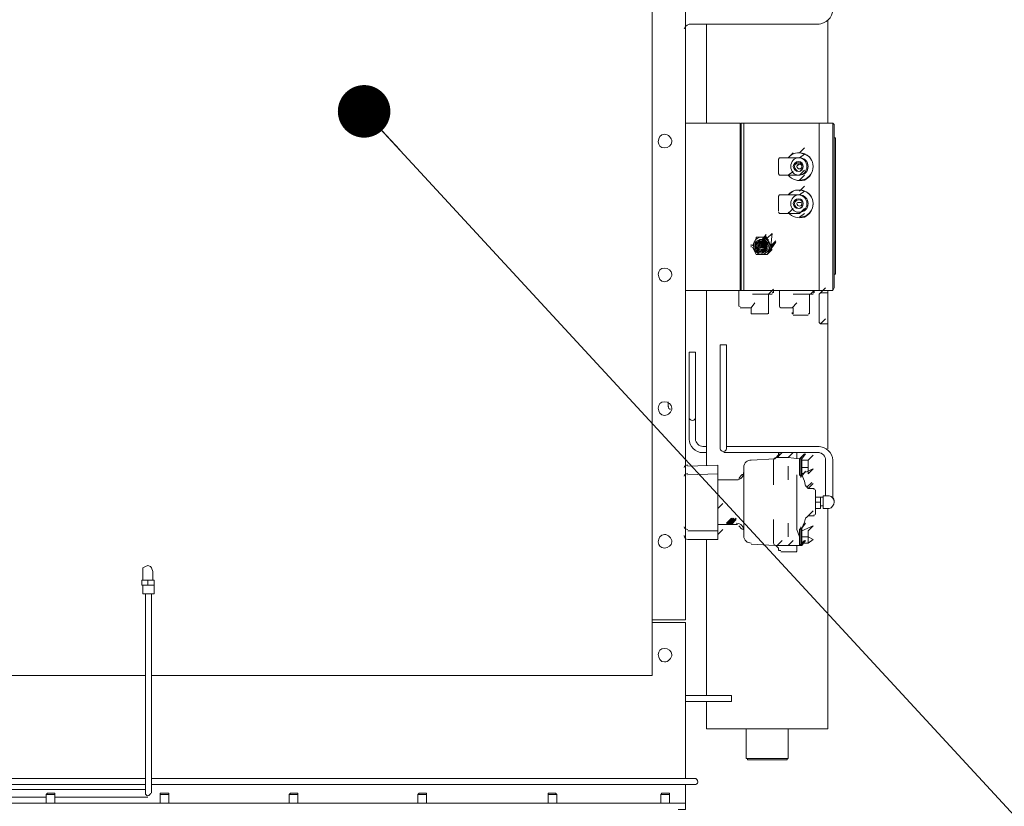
# Model space of a CAD drawing. Header units: millimetres. Extents: x 160938 to 520640, y 9197 to 248394.
# Tile 50 of 137: x 258634 to 259571, y 91458 to 92206. Entities that reach past the tile are written whole.
import ezdxf

# ---------------------------------------------------------------- set-up
doc = ezdxf.new("R2010")
doc.units = ezdxf.units.MM
doc.header["$LTSCALE"] = 10
doc.layers.add('0-pozice_odkaz', color=7, linetype='Continuous')
doc.styles.get("Standard").update_dxf_attribs({"font": 'ic-simplex.shx', "width": 0.8})
doc.dimstyles.new('CADKON', dxfattribs={"dimscale": 50, "dimtxt": 2.5, "dimasz": 2.5, "dimexe": 1.8, "dimexo": 5, "dimgap": 0.6, "dimtad": 1, "dimrnd": 1, "dimtxsty": 'Standard', "dimblk1": 'ARCHTICK', "dimblk2": 'ARCHTICK', "dimsah": 1, "dimcen": 2.5, "dimadec": 1, "dimazin": 2, "dimtfac": 1, "dimtdec": 4, "dimtix": 1, "dimtmove": 1, "dimatfit": 3, "dimldrblk": 'OPEN30', "dimfxl": 5, "dimtolj": 1, "dimarcsym": 0})

# ---------------------------------------------------------------- blocks, each defined once
blk = doc.blocks.new('*F3182')
at = {"color": 1, "linetype": 'Continuous', "lineweight": 20}
for points in [[(1399.98, 751.84), (1396.44, 751.84), (1395.26, 751.84), (1394.08, 750.66)], [(1398.8, 737.7), (1395.26, 737.7), (1394.08, 737.7), (1394.08, 750.66), (1395.26, 750.66), (1395.26, 750.66), (1399.98, 750.66)], [(1547.28, 751.84), (1399.98, 751.84), (1399.98, 751.84)], [(1399.98, 750.66), (1547.28, 750.66), (1547.28, 750.66)], [(1408.22, 751.84), (1408.22, 753.02), (1537.85, 753.02), (1537.85, 751.84)], [(1553.17, 750.66), (1550.81, 751.84), (1550.81, 751.84), (1547.28, 751.84)], [(1548.46, 737.7), (1551.99, 737.7), (1553.17, 737.7), (1553.17, 737.7), (1553.17, 750.66), (1551.99, 750.66), (1550.81, 750.66), (1547.28, 750.66)], [(1714.62, 750.66), (1745.26, 750.66), (1745.26, 750.66)], [(1745.26, 750.66), (1749.97, 750.66), (1749.97, 750.66)], [(1296.27, 745.95), (1394.08, 745.95), (1394.08, 745.95)], [(1559.06, 737.7), (1556.71, 737.7), (1555.53, 738.88), (1550.81, 743.59)], [(1553.17, 745.95), (1555.53, 745.95), (1555.53, 745.95)], [(1555.53, 745.95), (1555.53, 738.88), (1555.53, 738.88)], [(1555.53, 745.95), (1584.99, 745.95), (1584.99, 745.95)], [(1584.99, 738.88), (1580.28, 743.59), (1580.28, 743.59)], [(1584.99, 745.95), (1584.99, 738.88), (1583.81, 737.7), (1582.63, 737.7)], [(1584.99, 745.95), (1704.01, 745.95), (1704.01, 745.95)], [(1745.26, 743.59), (1714.62, 743.59), (1714.62, 743.59)], [(1748.79, 743.59), (1745.26, 743.59), (1745.26, 743.59)], [(1748.79, 747.13), (1748.79, 741.23), (1752.33, 741.23), (1755.86, 741.23)], [(1749.97, 738.88), (1749.97, 741.23), (1749.97, 741.23)], [(1755.86, 741.23), (1760.58, 741.23), (1760.58, 747.13)], [(1758.22, 741.23), (1758.22, 738.88), (1758.22, 738.88)], [(1760.58, 745.95), (1970.34, 745.95), (1970.34, 745.95)], [(1970.34, 630.46), (1970.34, 688.2), (1970.34, 745.95)], [(1299.81, 737.7), (1299.81, 616.32), (1299.81, 616.32)], [(1548.46, 737.7), (1398.8, 737.7), (1394.08, 737.7), (1394.08, 665.81), (1398.8, 665.81), (1548.46, 665.81)], [(1398.8, 737.7), (1548.46, 737.7), (1548.46, 737.7)], [(1548.46, 737.7), (1553.17, 737.7), (1553.17, 665.81), (1548.46, 665.81)], [(1556.71, 729.45), (1553.17, 732.98), (1553.17, 732.98)], [(1553.17, 732.98), (1555.53, 732.98), (1555.53, 732.98)], [(1556.71, 712.95), (1556.71, 714.13), (1556.71, 716.49), (1556.71, 717.66), (1556.71, 720.02), (1556.71, 722.38), (1556.71, 724.73), (1556.71, 725.91), (1556.71, 727.09), (1556.71, 729.45), (1556.71, 730.63), (1556.71, 731.81), (1556.71, 731.81)], [(1582.63, 737.7), (1559.06, 737.7), (1559.06, 737.7)], [(1701.65, 657.56), (1701.65, 737.7), (1701.65, 737.7)], [(1707.55, 737.7), (1707.55, 708.24), (1707.55, 708.24)], [(1714.62, 727.09), (1709.9, 731.81), (1709.9, 731.81)], [(1721.69, 727.09), (1727.58, 727.09), (1722.87, 731.81), (1727.58, 721.2)], [(1740.54, 725.91), (1735.83, 730.63), (1735.83, 730.63)], [(1741.72, 727.09), (1737.01, 731.81), (1737.01, 731.81)], [(1741.72, 727.09), (1741.72, 732.98), (1741.72, 732.98)], [(1742.9, 734.16), (1749.97, 734.16), (1759.4, 734.16), (1766.47, 734.16)], [(1749.97, 734.16), (1749.97, 738.88), (1754.68, 738.88), (1754.68, 734.16)], [(1754.68, 738.88), (1760.58, 738.88), (1760.58, 734.16)], [(1767.65, 727.09), (1762.93, 731.81), (1762.93, 731.81)], [(1768.82, 725.91), (1764.11, 730.63), (1764.11, 730.63)], [(1767.65, 732.98), (1767.65, 727.09), (1767.65, 727.09)], [(1793.57, 727.09), (1790.04, 731.81), (1787.68, 727.09), (1781.79, 727.09), (1777.07, 731.81), (1781.79, 721.2)], [(1422.37, 718.84), (1417.65, 723.56), (1417.65, 723.56)], [(1427.08, 718.84), (1423.54, 723.56), (1423.54, 723.56)], [(1443.58, 718.84), (1438.86, 723.56), (1438.86, 723.56)], [(1448.29, 718.84), (1443.58, 723.56), (1443.58, 723.56)], [(1458.9, 718.84), (1454.18, 723.56), (1454.18, 723.56)], [(1462.43, 718.84), (1458.9, 723.56), (1458.9, 723.56)], [(1480.11, 718.84), (1475.4, 723.56), (1475.4, 723.56)], [(1483.64, 718.84), (1480.11, 723.56), (1480.11, 723.56)], [(1556.71, 728.27), (1575.56, 728.27), (1575.56, 728.27)], [(1576.74, 712.95), (1576.74, 714.13), (1576.74, 714.13), (1576.74, 715.31), (1576.74, 716.49), (1576.74, 718.84), (1576.74, 720.02), (1576.74, 721.2), (1576.74, 722.38), (1576.74, 724.73), (1576.74, 725.91), (1576.74, 727.09), (1576.74, 727.09)], [(1713.44, 721.2), (1708.72, 724.73), (1708.72, 724.73)], [(1713.44, 718.84), (1708.72, 723.56), (1708.72, 723.56)], [(1713.44, 718.84), (1708.72, 723.56), (1708.72, 723.56)], [(1721.69, 721.2), (1721.69, 727.09), (1714.62, 727.09)], [(1714.62, 721.2), (1714.62, 727.09), (1714.62, 727.09)], [(1714.62, 727.09), (1715.8, 727.09), (1715.8, 727.09)], [(1726.4, 727.09), (1715.8, 727.09), (1715.8, 727.09)], [(1729.94, 720.02), (1729.94, 721.2), (1725.22, 724.73)], [(1726.4, 727.09), (1727.58, 727.09), (1727.58, 727.09)], [(1728.76, 721.2), (1734.65, 723.56), (1739.36, 724.73)], [(1739.36, 725.91), (1739.36, 724.73), (1739.36, 724.73)], [(1740.54, 725.91), (1739.36, 725.91), (1739.36, 725.91)], [(1740.54, 725.91), (1741.72, 727.09), (1741.72, 727.09)], [(1767.65, 727.09), (1768.82, 725.91), (1768.82, 725.91)], [(1768.82, 725.91), (1770, 724.73), (1770, 724.73)], [(1770, 724.73), (1773.54, 723.56), (1779.43, 721.2)], [(1779.43, 720.02), (1779.43, 721.2), (1774.72, 724.73)], [(1781.79, 727.09), (1782.97, 727.09), (1782.97, 727.09)], [(1793.57, 727.09), (1782.97, 727.09), (1782.97, 727.09)], [(1787.68, 721.2), (1787.68, 727.09), (1787.68, 727.09)], [(1795.93, 721.2), (1791.21, 724.73), (1791.21, 724.73)], [(1795.93, 718.84), (1791.21, 723.56), (1791.21, 723.56)], [(1793.57, 721.2), (1793.57, 727.09), (1793.57, 727.09)], [(1427.08, 708.24), (1422.37, 712.95), (1422.37, 712.95)], [(1427.08, 699.99), (1427.08, 718.84), (1427.08, 718.84)], [(1443.58, 708.24), (1440.04, 712.95), (1440.04, 712.95)], [(1443.58, 699.99), (1443.58, 718.84), (1443.58, 718.84)], [(1462.43, 708.24), (1458.9, 712.95), (1458.9, 712.95)], [(1462.43, 699.99), (1462.43, 718.84), (1462.43, 718.84)], [(1480.11, 708.24), (1475.4, 712.95), (1475.4, 712.95)], [(1480.11, 699.99), (1480.11, 718.84), (1480.11, 718.84)], [(1569.67, 711.77), (1564.96, 716.49), (1564.96, 716.49)], [(1575.56, 712.95), (1569.67, 712.95), (1569.67, 712.95)], [(1707.55, 708.24), (1707.55, 716.49), (1707.55, 716.49)], [(1712.26, 708.24), (1707.55, 712.95), (1707.55, 712.95)], [(1708.72, 716.49), (1713.44, 716.49), (1713.44, 716.49)], [(1712.26, 720.02), (1712.26, 721.2), (1712.26, 721.2)], [(1712.26, 720.02), (1729.94, 720.02), (1729.94, 720.02)], [(1712.26, 708.24), (1713.44, 718.84), (1728.76, 718.84)], [(1713.44, 721.2), (1729.94, 721.2), (1729.94, 721.2)], [(1713.44, 718.84), (1713.44, 720.02), (1713.44, 720.02)], [(1728.76, 718.84), (1729.94, 720.02), (1729.94, 720.02)], [(1728.76, 716.49), (1733.47, 716.49), (1733.47, 716.49)], [(1729.94, 720.02), (1731.11, 720.02), (1731.11, 720.02)], [(1733.47, 716.49), (1774.72, 716.49), (1774.72, 716.49)], [(1774.72, 716.49), (1777.07, 716.49), (1777.07, 716.49)], [(1777.07, 716.49), (1780.61, 716.49), (1780.61, 716.49)], [(1778.25, 720.02), (1779.43, 720.02), (1779.43, 720.02)], [(1779.43, 721.2), (1795.93, 721.2), (1795.93, 721.2)], [(1779.43, 720.02), (1780.61, 718.84), (1780.61, 718.84)], [(1779.43, 720.02), (1795.93, 720.02), (1795.93, 720.02)], [(1795.93, 708.24), (1795.93, 718.84), (1780.61, 718.84)], [(1780.61, 716.49), (1787.68, 718.84), (1787.68, 718.84)], [(1795.93, 708.24), (1791.21, 712.95), (1791.21, 712.95)], [(1795.93, 721.2), (1795.93, 720.02), (1795.93, 720.02)], [(1795.93, 720.02), (1795.93, 718.84), (1795.93, 718.84)], [(1795.93, 716.49), (1800.64, 716.49), (1800.64, 716.49)], [(1801.82, 716.49), (1801.82, 708.24), (1801.82, 708.24)], [(1569.67, 711.77), (1569.67, 701.17), (1569.67, 701.17)], [(1707.55, 701.17), (1707.55, 708.24), (1707.55, 708.24)], [(1712.26, 696.45), (1712.26, 708.24), (1712.26, 708.24)], [(1720.51, 708.24), (1733.47, 708.24), (1733.47, 708.24)], [(1774.72, 708.24), (1775.9, 708.24), (1787.68, 708.24)], [(1795.93, 696.45), (1795.93, 708.24), (1795.93, 708.24)], [(1801.82, 708.24), (1801.82, 701.17), (1801.82, 701.17)], [(1970.34, 708.24), (1998.62, 708.24), (1998.62, 708.24)], [(1998.62, 708.24), (1998.62, 668.17), (1998.62, 668.17)], [(1998.62, 707.06), (1999.8, 707.06), (1999.8, 707.06)], [(1999.8, 669.35), (1999.8, 677.6), (1999.8, 707.06)], [(1428.26, 698.81), (1427.08, 699.99), (1427.08, 699.99)], [(1443.58, 699.99), (1442.4, 698.81), (1442.4, 698.81)], [(1463.61, 698.81), (1462.43, 699.99), (1462.43, 699.99)], [(1480.11, 699.99), (1478.93, 698.81), (1478.93, 698.81)], [(1503.68, 688.2), (1498.96, 692.92), (1510.75, 691.74), (1506.03, 696.45)], [(1511.93, 691.74), (1507.21, 696.45), (1519, 688.2), (1514.28, 692.92)], [(1575.56, 689.38), (1556.71, 689.38), (1551.99, 694.1)], [(1553.17, 694.1), (1555.53, 694.1), (1555.53, 694.1)], [(1554.35, 699.99), (1561.42, 699.99), (1563.78, 699.99), (1564.96, 699.99), (1564.96, 699.99), (1567.31, 699.99), (1567.31, 699.99), (1568.49, 699.99)], [(1712.26, 697.63), (1707.55, 702.34), (1707.55, 702.34)], [(1707.55, 701.17), (1707.55, 657.56), (1707.55, 657.56)], [(1713.44, 695.27), (1708.72, 699.99), (1708.72, 699.99)], [(1712.26, 698.81), (1708.72, 698.81), (1708.72, 698.81)], [(1712.26, 696.45), (1712.26, 697.63), (1711.08, 698.81)], [(1714.62, 672.88), (1713.44, 695.27), (1713.44, 695.27)], [(1720.51, 694.1), (1714.62, 694.1), (1714.62, 694.1)], [(1738.19, 694.1), (1720.51, 694.1), (1720.51, 694.1)], [(1787.68, 694.1), (1771.18, 694.1), (1771.18, 694.1)], [(1793.57, 694.1), (1787.68, 694.1), (1787.68, 694.1)], [(1795.93, 697.63), (1791.21, 702.34), (1791.21, 702.34)], [(1795.93, 695.27), (1794.75, 672.88), (1794.75, 672.88)], [(1798.29, 698.81), (1797.11, 697.63), (1795.93, 696.45)], [(1800.64, 698.81), (1798.29, 698.81), (1798.29, 698.81)], [(1504.86, 683.49), (1500.14, 687.03), (1500.14, 687.03)], [(1506.03, 683.49), (1501.32, 687.03), (1501.32, 687.03)], [(1502.5, 678.78), (1502.5, 687.03), (1502.5, 687.03)], [(1507.21, 683.49), (1502.5, 687.03), (1502.5, 687.03)], [(1503.68, 688.2), (1510.75, 691.74), (1510.75, 691.74)], [(1509.57, 684.67), (1504.86, 689.38), (1504.86, 689.38)], [(1509.57, 684.67), (1504.86, 689.38), (1504.86, 689.38)], [(1508.39, 683.49), (1504.86, 687.03), (1504.86, 687.03)], [(1508.39, 683.49), (1504.86, 687.03), (1504.86, 687.03)], [(1508.39, 677.6), (1507.21, 678.78), (1504.86, 681.13), (1504.86, 684.67), (1507.21, 687.03)], [(1509.57, 681.13), (1504.86, 685.85), (1504.86, 685.85)], [(1509.57, 681.13), (1504.86, 685.85), (1504.86, 685.85)], [(1510.75, 683.49), (1506.03, 688.2), (1506.03, 688.2)], [(1516.64, 683.49), (1511.93, 687.03), (1516.64, 681.13), (1515.46, 678.78), (1513.11, 677.6), (1510.75, 677.6), (1508.39, 677.6), (1507.21, 678.78), (1506.03, 681.13), (1506.03, 683.49), (1506.03, 684.67), (1507.21, 687.03), (1508.39, 688.2), (1510.75, 688.2), (1513.11, 687.03), (1515.46, 687.03), (1516.64, 684.67), (1516.64, 682.31)], [(1513.11, 677.6), (1515.46, 679.95), (1516.64, 683.49), (1515.46, 684.67), (1514.28, 687.03), (1510.75, 688.2), (1508.39, 687.03), (1507.21, 685.85), (1506.03, 683.49)], [(1508.39, 682.31), (1510.75, 682.31), (1506.03, 687.03), (1506.03, 687.03)], [(1510.75, 682.31), (1506.03, 687.03), (1506.03, 687.03)], [(1510.75, 684.67), (1507.21, 689.38), (1507.21, 689.38)], [(1511.93, 683.49), (1507.21, 688.2), (1507.21, 688.2)], [(1510.75, 683.49), (1507.21, 687.03), (1507.21, 687.03)], [(1513.11, 682.31), (1511.93, 682.31), (1507.21, 687.03), (1507.21, 687.03)], [(1511.93, 682.31), (1507.21, 687.03), (1507.21, 687.03)], [(1513.11, 684.67), (1508.39, 689.38), (1508.39, 689.38)], [(1513.11, 684.67), (1508.39, 689.38), (1508.39, 689.38)], [(1513.11, 683.49), (1508.39, 687.03), (1508.39, 687.03)], [(1513.11, 683.49), (1508.39, 687.03), (1508.39, 687.03)], [(1513.11, 681.13), (1508.39, 685.85), (1508.39, 685.85)], [(1513.11, 681.13), (1508.39, 685.85), (1508.39, 685.85)], [(1515.46, 683.49), (1510.75, 687.03), (1510.75, 687.03)], [(1510.75, 683.49), (1510.75, 684.67), (1510.75, 684.67)], [(1511.93, 691.74), (1519, 688.2), (1519, 688.2)], [(1511.93, 684.67), (1511.93, 683.49), (1511.93, 683.49)], [(1515.46, 687.03), (1516.64, 684.67), (1516.64, 681.13), (1515.46, 678.78), (1513.11, 677.6)], [(1517.82, 683.49), (1513.11, 687.03), (1513.11, 687.03)], [(1519, 687.03), (1519, 678.78), (1519, 678.78)], [(1556.71, 674.06), (1556.71, 675.24), (1556.71, 676.42), (1556.71, 678.78), (1556.71, 681.13), (1556.71, 683.49), (1556.71, 684.67), (1556.71, 687.03), (1556.71, 689.38), (1556.71, 689.38), (1556.71, 691.74), (1556.71, 691.74), (1556.71, 692.92)], [(1575.56, 674.06), (1575.56, 675.24), (1575.56, 675.24), (1575.56, 676.42), (1575.56, 678.78), (1575.56, 679.95), (1575.56, 681.13), (1575.56, 683.49), (1575.56, 684.67), (1575.56, 684.67), (1575.56, 687.03), (1575.56, 687.03), (1575.56, 688.2)], [(1510.75, 674.06), (1503.68, 677.6), (1503.68, 677.6)], [(1510.75, 678.78), (1506.03, 683.49), (1506.03, 683.49)], [(1509.57, 677.6), (1507.21, 679.95), (1506.03, 683.49)], [(1516.64, 683.49), (1515.46, 679.95), (1513.11, 677.6), (1510.75, 677.6), (1508.39, 678.78), (1510.75, 677.6), (1514.28, 678.78), (1515.46, 679.95), (1516.64, 683.49), (1516.64, 681.13), (1515.46, 678.78), (1513.11, 677.6), (1510.75, 677.6), (1508.39, 677.6), (1507.21, 678.78), (1506.03, 681.13), (1506.03, 683.49), (1506.03, 681.13), (1507.21, 678.78), (1508.39, 677.6), (1510.75, 677.6), (1513.11, 677.6), (1515.46, 678.78), (1516.64, 681.13), (1516.64, 683.49), (1516.64, 681.13), (1515.46, 678.78), (1513.11, 677.6), (1510.75, 677.6), (1508.39, 677.6), (1507.21, 678.78), (1506.03, 681.13), (1506.03, 683.49), (1506.03, 681.13), (1507.21, 678.78), (1508.39, 677.6), (1510.75, 677.6), (1513.11, 677.6), (1515.46, 678.78), (1516.64, 681.13), (1516.64, 683.49), (1516.64, 681.13), (1515.46, 678.78), (1513.11, 677.6), (1510.75, 677.6), (1508.39, 677.6), (1507.21, 678.78), (1506.03, 681.13), (1506.03, 683.49)], [(1511.93, 678.78), (1507.21, 683.49), (1507.21, 683.49)], [(1508.39, 683.49), (1510.75, 683.49), (1510.75, 683.49)], [(1516.64, 683.49), (1515.46, 679.95), (1514.28, 678.78), (1510.75, 677.6), (1508.39, 677.6)], [(1510.75, 678.78), (1510.75, 682.31), (1510.75, 682.31)], [(1511.93, 681.13), (1510.75, 681.13), (1510.75, 681.13)], [(1511.93, 683.49), (1513.11, 683.49), (1513.11, 683.49)], [(1511.93, 682.31), (1511.93, 678.78), (1511.93, 678.78)], [(1519, 677.6), (1511.93, 674.06), (1511.93, 674.06)], [(1569.67, 672.88), (1564.96, 676.42), (1564.96, 676.42)], [(1394.08, 665.81), (1394.08, 663.46), (1394.08, 663.46)], [(1553.17, 665.81), (1553.17, 663.46), (1553.17, 663.46)], [(1553.17, 665.81), (1553.17, 662.28), (1553.17, 662.28)], [(1569.67, 672.88), (1569.67, 662.28), (1569.67, 662.28)], [(1575.56, 672.88), (1569.67, 672.88), (1569.67, 672.88)], [(1787.68, 665.81), (1721.69, 665.81), (1721.69, 665.81)], [(1998.62, 668.17), (1970.34, 668.17), (1970.34, 668.17)], [(1999.8, 669.35), (1998.62, 669.35), (1998.62, 669.35)], [(1395.26, 662.28), (1394.08, 663.46), (1398.8, 663.46)], [(1394.08, 610.43), (1394.08, 652.85), (1394.08, 662.28)], [(1553.17, 652.85), (1553.17, 662.28), (1394.08, 662.28)], [(1398.8, 663.46), (1548.46, 663.46), (1548.46, 663.46)], [(1550.81, 662.28), (1553.17, 663.46), (1548.46, 663.46)], [(1554.35, 661.1), (1553.17, 661.1), (1553.17, 661.1)], [(1554.35, 661.1), (1561.42, 661.1), (1562.6, 661.1), (1563.78, 661.1), (1564.96, 661.1), (1566.13, 661.1), (1567.31, 661.1)], [(1701.65, 649.32), (1701.65, 657.56), (1701.65, 657.56)], [(1707.55, 657.56), (1707.55, 646.96), (1707.55, 646.96)], [(1733.47, 641.07), (1733.47, 659.92), (1733.47, 659.92)], [(1774.72, 654.03), (1770, 658.74), (1770, 658.74)], [(1774.72, 651.67), (1770, 656.39), (1770, 656.39)], [(1775.9, 654.03), (1771.18, 658.74), (1771.18, 658.74)], [(1775.9, 654.03), (1771.18, 658.74), (1771.18, 658.74)], [(1775.9, 654.03), (1771.18, 657.56), (1771.18, 657.56)], [(1775.9, 650.49), (1771.18, 655.21), (1775.9, 651.67), (1775.9, 654.03), (1771.18, 657.56), (1775.9, 654.03)], [(1775.9, 654.03), (1775.9, 650.49), (1771.18, 655.21), (1774.72, 650.49), (1774.72, 651.67), (1775.9, 654.03), (1771.18, 657.56), (1771.18, 657.56)], [(1775.9, 654.03), (1775.9, 654.03), (1775.9, 654.03), (1774.72, 654.03), (1774.72, 651.67), (1774.72, 650.49), (1775.9, 649.32), (1775.9, 650.49), (1775.9, 651.67), (1775.9, 654.03), (1771.18, 657.56)], [(1775.9, 659.92), (1775.9, 654.03), (1775.9, 654.03)], [(1553.17, 652.85), (1553.17, 610.43), (1553.17, 610.43)], [(1605.02, 643.42), (1605.02, 646.96), (1605.02, 649.32)], [(1605.02, 649.32), (1694.58, 649.32), (1694.58, 649.32)], [(1694.58, 649.32), (1704.01, 649.32), (1704.01, 649.32)], [(1774.72, 650.49), (1770, 655.21), (1770, 655.21)], [(1774.72, 649.32), (1770, 654.03), (1770, 654.03)], [(1775.9, 649.32), (1771.18, 654.03), (1775.9, 650.49), (1775.9, 651.67), (1775.9, 654.03)], [(1774.72, 654.03), (1774.72, 651.67), (1774.72, 650.49), (1774.72, 649.32)], [(1774.72, 652.85), (1774.72, 651.67), (1774.72, 651.67)], [(1775.9, 654.03), (1775.9, 650.49), (1775.9, 650.49)], [(1775.9, 654.03), (1775.9, 654.03), (1775.9, 650.49)], [(1775.9, 650.49), (1775.9, 649.32), (1775.9, 649.32)], [(1775.9, 649.32), (1775.9, 641.07), (1775.9, 641.07)], [(1944.41, 619.85), (1944.41, 654.03), (1938.52, 654.03), (1938.52, 619.85)], [(1704.01, 643.42), (1694.58, 643.42), (1605.02, 643.42)], [(1724.04, 641.07), (1719.33, 641.07), (1719.33, 641.07)], [(1720.51, 612.78), (1719.33, 641.07), (1719.33, 641.07)], [(1724.04, 641.07), (1725.22, 641.07), (1725.22, 641.07)], [(1727.58, 641.07), (1725.22, 641.07), (1725.22, 641.07)], [(1737.01, 641.07), (1727.58, 641.07), (1727.58, 641.07)], [(1728.76, 612.78), (1727.58, 641.07), (1727.58, 641.07)], [(1747.61, 641.07), (1737.01, 641.07), (1737.01, 641.07)], [(1747.61, 641.07), (1748.79, 641.07), (1748.79, 641.07)], [(1760.58, 641.07), (1748.79, 641.07), (1748.79, 641.07)], [(1760.58, 641.07), (1755.86, 645.78), (1755.86, 645.78)], [(1771.18, 641.07), (1760.58, 641.07), (1760.58, 641.07)], [(1771.18, 641.07), (1772.36, 641.07), (1772.36, 641.07)], [(1781.79, 641.07), (1772.36, 641.07), (1772.36, 641.07)], [(1785.32, 641.07), (1780.61, 645.78), (1780.61, 645.78)], [(1785.32, 641.07), (1781.79, 641.07), (1781.79, 641.07)], [(1781.79, 641.07), (1781.79, 612.78), (1781.79, 612.78)], [(1790.04, 641.07), (1785.32, 641.07), (1785.32, 641.07)], [(1790.04, 641.07), (1790.04, 612.78), (1790.04, 612.78)], [(1394.08, 630.46), (1299.81, 630.46), (1299.81, 630.46)], [(1719.33, 630.46), (1553.17, 630.46), (1553.17, 630.46)], [(1701.65, 626.93), (1701.65, 630.46), (1701.65, 630.46)], [(1707.55, 630.46), (1707.55, 626.93), (1707.55, 626.93)], [(1938.52, 630.46), (1790.04, 630.46), (1790.04, 630.46)], [(1970.34, 630.46), (1944.41, 630.46), (1944.41, 630.46)], [(1612.09, 613.96), (1612.09, 619.85), (1612.09, 619.85)], [(1612.09, 619.85), (1663.94, 619.85), (1663.94, 619.85)], [(1663.94, 619.85), (1674.55, 619.85), (1685.16, 619.85)], [(1685.16, 619.85), (1694.58, 619.85), (1694.58, 619.85)], [(1938.52, 619.85), (1938.52, 610.43), (1938.52, 610.43)], [(1944.41, 610.43), (1944.41, 619.85), (1944.41, 619.85)], [(2017.47, 609.25), (2017.47, 619.85), (2017.47, 619.85)], [(2023.37, 619.85), (2023.37, 609.25), (2023.37, 609.25)], [(575.07, 610.43), (1866.63, 610.43), (1866.63, 610.43)], [(1674.55, 613.96), (1663.94, 613.96), (1612.09, 613.96)], [(1685.16, 613.96), (1674.55, 613.96), (1674.55, 613.96)], [(1694.58, 613.96), (1685.16, 613.96), (1685.16, 613.96)], [(1734.65, 610.43), (1731.11, 610.43), (1731.11, 610.43)], [(1757.04, 610.43), (1752.33, 610.43), (1752.33, 610.43)], [(1778.25, 610.43), (1774.72, 610.43), (1774.72, 610.43)], [(1787.68, 610.43), (1785.32, 610.43), (1785.32, 610.43)], [(1866.63, 610.43), (1866.63, 578.61), (1866.63, 578.61)], [(1868.99, 578.61), (1868.99, 610.43), (1947.95, 610.43)], [(1947.95, 610.43), (1955.02, 610.43), (1955.02, 610.43)], [(1955.02, 610.43), (1996.26, 610.43), (1996.26, 610.43)], [(1996.26, 610.43), (1999.8, 610.43), (2017.47, 610.43)], [(2017.47, 102.52), (2017.47, 609.25), (2017.47, 609.25)], [(2023.37, 610.43), (2036.33, 610.43), (2036.33, 610.43)], [(2023.37, 609.25), (2023.37, 102.52), (2023.37, 102.52)], [(2036.33, 610.43), (2041.04, 610.43), (2041.04, 610.43)], [(2046.93, 603.36), (2046.93, 610.43), (2041.04, 610.43), (2041.04, 603.36)], [(2041.04, 603.36), (2041.04, -362.96), (2041.04, -362.96)], [(1663.94, 593.93), (1659.23, 593.93), (1659.23, 593.93)], [(2031.61, 595.11), (2031.61, 588.04), (2031.61, 588.04)], [(2031.61, 595.11), (2032.79, 595.11), (2032.79, 595.11)], [(2031.61, 595.11), (2032.79, 595.11), (2032.79, 595.11)], [(2032.79, 586.86), (2032.79, 595.11), (2032.79, 595.11)], [(2032.79, 595.11), (2041.04, 595.11), (2041.04, 595.11)], [(2032.79, 595.11), (2041.04, 595.11), (2041.04, 595.11)], [(2032.79, 586.86), (2031.61, 588.04), (2031.61, 588.04)], [(2032.79, 586.86), (2031.61, 588.04), (2031.61, 588.04)], [(2041.04, 586.86), (2032.79, 586.86), (2032.79, 586.86)], [(2041.04, 586.86), (2032.79, 586.86), (2032.79, 586.86)], [(1919.66, 102.52), (1919.66, 578.61), (522.04, 578.61), (522.04, -45.96), (1919.66, -45.96)], [(2031.61, 486.69), (2032.79, 487.87), (2032.79, 487.87)], [(2031.61, 486.69), (2032.79, 487.87), (2032.79, 487.87)], [(2032.79, 479.62), (2032.79, 487.87), (2032.79, 487.87)], [(2032.79, 487.87), (2041.04, 487.87), (2041.04, 487.87)], [(2032.79, 487.87), (2041.04, 487.87), (2041.04, 487.87)], [(2031.61, 486.69), (2031.61, 479.62), (2031.61, 479.62)], [(2032.79, 479.62), (2031.61, 479.62), (2031.61, 479.62)], [(2032.79, 479.62), (2031.61, 479.62), (2031.61, 479.62)], [(2041.04, 479.62), (2032.79, 479.62), (2032.79, 479.62)], [(2041.04, 479.62), (2032.79, 479.62), (2032.79, 479.62)], [(2031.61, 364.14), (2031.61, 357.06), (2031.61, 357.06)], [(2031.61, 364.14), (2032.79, 364.14), (2032.79, 364.14)], [(2031.61, 364.14), (2032.79, 364.14), (2032.79, 364.14)], [(2032.79, 355.89), (2031.61, 357.06), (2031.61, 357.06)], [(2032.79, 355.89), (2031.61, 357.06), (2031.61, 357.06)], [(2032.79, 355.89), (2032.79, 364.14), (2032.79, 364.14)], [(2032.79, 364.14), (2041.04, 364.14), (2041.04, 364.14)], [(2032.79, 364.14), (2041.04, 364.14), (2041.04, 364.14)], [(2041.04, 355.89), (2032.79, 355.89), (2032.79, 355.89)], [(2041.04, 355.89), (2032.79, 355.89), (2032.79, 355.89)], [(2031.61, 241.58), (2031.61, 234.51), (2031.61, 234.51)], [(2031.61, 241.58), (2032.79, 241.58), (2032.79, 241.58)], [(2031.61, 241.58), (2032.79, 241.58), (2032.79, 241.58)], [(2032.79, 233.33), (2031.61, 234.51), (2031.61, 234.51)], [(2032.79, 233.33), (2031.61, 234.51), (2031.61, 234.51)], [(2032.79, 233.33), (2032.79, 241.58), (2032.79, 241.58)], [(2032.79, 241.58), (2041.04, 241.58), (2041.04, 241.58)], [(2032.79, 241.58), (2041.04, 241.58), (2041.04, 241.58)], [(2041.04, 233.33), (2032.79, 233.33), (2032.79, 233.33)], [(2041.04, 233.33), (2032.79, 233.33), (2032.79, 233.33)], [(2031.61, 119.02), (2031.61, 110.77), (2031.61, 110.77)], [(2031.61, 119.02), (2032.79, 119.02), (2032.79, 119.02)], [(2031.61, 119.02), (2032.79, 119.02), (2032.79, 119.02)], [(2032.79, 110.77), (2032.79, 119.02), (2032.79, 119.02)], [(2032.79, 119.02), (2041.04, 119.02), (2041.04, 119.02)], [(2032.79, 119.02), (2041.04, 119.02), (2041.04, 119.02)], [(1820.68, 103.7), (1817.14, 102.52), (1815.96, 101.35), (1814.78, 98.99), (1815.96, 96.63), (1817.14, 94.27), (1820.68, 94.27)], [(1820.68, 103.7), (1828.92, 103.7), (1828.92, 103.7)], [(1833.64, 104.88), (1841.89, 104.88), (1841.89, 104.88)], [(1841.89, 94.27), (1841.89, 104.88), (1841.89, 104.88)], [(2032.79, 110.77), (2031.61, 110.77), (2031.61, 110.77)], [(2032.79, 110.77), (2031.61, 110.77), (2031.61, 110.77)], [(2041.04, 110.77), (2032.79, 110.77), (2032.79, 110.77)], [(2041.04, 110.77), (2032.79, 110.77), (2032.79, 110.77)], [(1828.92, 94.27), (1820.68, 94.27), (1820.68, 94.27)], [(1828.92, 98.99), (1828.92, 93.1), (1833.64, 93.1), (1833.64, 98.99)], [(1841.89, 94.27), (1833.64, 94.27), (1833.64, 94.27)], [(1841.89, 102.52), (2022.19, 102.52), (2031.61, 102.52)], [(2022.19, 96.63), (1841.89, 96.63), (1841.89, 96.63)], [(1919.66, -45.96), (1919.66, 96.63), (1919.66, 96.63)], [(2017.47, -355.89), (2017.47, 96.63), (2017.47, 96.63)], [(2031.61, 96.63), (2022.19, 96.63), (2022.19, 96.63)], [(2023.37, 96.63), (2023.37, -355.89), (2023.37, -355.89)], [(2028.08, 89.56), (2028.08, 96.63), (2028.08, 96.63)], [(2035.15, 98.99), (2035.15, 89.56), (2035.15, 89.56)], [(2028.08, -362.96), (2028.08, 89.56), (2028.08, 89.56)], [(2035.15, 89.56), (2035.15, 10.61), (2035.15, 10.61)], [(2031.61, 10.61), (2031.61, 3.54), (2031.61, 3.54)], [(2031.61, 10.61), (2032.79, 10.61), (2032.79, 10.61)], [(2031.61, 10.61), (2032.79, 10.61), (2032.79, 10.61)], [(2032.79, 2.36), (2032.79, 10.61), (2032.79, 10.61)], [(2032.79, 10.61), (2041.04, 10.61), (2041.04, 10.61)], [(2032.79, 10.61), (2041.04, 10.61), (2041.04, 10.61)], [(2032.79, 2.36), (2031.61, 3.54), (2031.61, 3.54)], [(2032.79, 2.36), (2031.61, 3.54), (2031.61, 3.54)], [(2041.04, 2.36), (2032.79, 2.36), (2032.79, 2.36)], [(2041.04, 2.36), (2032.79, 2.36), (2032.79, 2.36)], [(2035.15, 2.36), (2035.15, -43.6), (2035.15, -43.6)]]:
    blk.add_lwpolyline(points, dxfattribs=at)
for points in [[(1768.82, 725.91), (1768.82, 725.91)], [(1793.57, 727.09), (1793.57, 727.09)], [(1427.08, 718.84), (1427.08, 718.84)], [(1443.58, 718.84), (1443.58, 718.84)], [(1462.43, 718.84), (1462.43, 718.84)], [(1480.11, 718.84), (1480.11, 718.84)], [(1733.47, 716.49), (1733.47, 716.49)], [(1733.47, 708.24), (1733.47, 708.24)], [(1795.93, 695.27), (1795.93, 695.27)], [(1774.72, 649.32), (1770, 654.03), (1774.72, 650.49), (1774.72, 650.49), (1774.72, 651.67), (1774.72, 654.03), (1770, 658.74), (1774.72, 651.67), (1770, 656.39), (1774.72, 650.49), (1770, 655.21)], [(1775.9, 649.32), (1771.18, 654.03), (1771.18, 654.03), (1775.9, 654.03), (1771.18, 658.74), (1775.9, 654.03), (1774.72, 654.03), (1774.72, 651.67), (1774.72, 650.49)], [(1774.72, 651.67), (1774.72, 652.85)], [(1733.47, 641.07), (1733.47, 641.07)], [(1737.01, 641.07), (1737.01, 641.07)], [(1775.9, 641.07), (1775.9, 641.07)], [(1722.87, 610.43), (1722.87, 610.43)], [(1666.3, 597.46), (1666.3, 597.46)], [(1828.92, 104.88), (1833.64, 104.88), (1833.64, 98.99), (1828.92, 98.99)]]:
    blk.add_lwpolyline(points, close=True, dxfattribs=at)
for points in [[(1285.67, 750.66), (1293.92, 750.66), (1299.81, 743.59), (1299.81, 736.52)], [(1701.65, 736.52), (1701.65, 743.59), (1707.55, 750.66), (1714.62, 750.66)], [(1749.97, 749.48), (1751.15, 751.84), (1752.33, 751.84), (1754.68, 751.84)], [(1754.68, 751.84), (1757.04, 751.84), (1760.58, 749.48), (1760.58, 747.13)], [(1707.55, 736.52), (1707.55, 741.23), (1711.08, 743.59), (1714.62, 743.59)], [(1554.35, 732.98), (1555.53, 732.98), (1555.53, 731.81), (1555.53, 731.81)], [(1741.72, 731.81), (1741.72, 732.98), (1741.72, 732.98), (1742.9, 732.98)], [(1766.47, 732.98), (1767.65, 732.98), (1767.65, 732.98), (1767.65, 731.81)], [(1574.38, 728.27), (1575.56, 728.27), (1575.56, 728.27), (1575.56, 727.09)], [(1575.56, 712.95), (1575.56, 711.77), (1575.56, 711.77), (1574.38, 711.77)], [(1707.55, 715.31), (1707.55, 716.49), (1707.55, 716.49), (1708.72, 716.49)], [(1800.64, 716.49), (1800.64, 716.49), (1801.82, 716.49), (1801.82, 715.31)], [(1442.4, 698.81), (1437.69, 698.81), (1432.97, 698.81), (1428.26, 698.81)], [(1477.75, 698.81), (1473.04, 698.81), (1468.32, 698.81), (1463.61, 698.81)], [(1554.35, 699.99), (1553.17, 699.99), (1553.17, 699.99), (1553.17, 701.17)], [(1554.35, 694.1), (1555.53, 692.92), (1555.53, 692.92), (1555.53, 692.92)], [(1569.67, 701.17), (1569.67, 699.99), (1568.49, 699.99), (1568.49, 699.99)], [(1708.72, 698.81), (1707.55, 698.81), (1707.55, 699.99), (1707.55, 701.17)], [(1714.62, 694.1), (1713.44, 694.1), (1712.26, 695.27), (1712.26, 696.45)], [(1795.93, 696.45), (1795.93, 695.27), (1794.75, 694.1), (1793.57, 694.1)], [(1800.64, 701.17), (1800.64, 699.99), (1800.64, 698.81), (1799.46, 698.81)], [(1502.5, 687.03), (1502.5, 687.03), (1502.5, 687.03), (1503.68, 688.2)], [(1502.5, 687.03), (1502.5, 687.03), (1502.5, 687.03), (1503.68, 688.2)], [(1504.86, 682.31), (1504.86, 685.85), (1507.21, 689.38), (1510.75, 689.38)], [(1509.57, 691.74), (1510.75, 691.74), (1510.75, 691.74), (1511.93, 691.74)], [(1509.57, 691.74), (1510.75, 691.74), (1510.75, 691.74), (1511.93, 691.74)], [(1510.75, 689.38), (1514.28, 689.38), (1517.82, 685.85), (1517.82, 682.31)], [(1519, 688.2), (1519, 687.03), (1519, 687.03), (1519, 687.03)], [(1519, 688.2), (1519, 687.03), (1519, 687.03), (1519, 687.03)], [(1574.38, 689.38), (1575.56, 689.38), (1575.56, 688.2), (1575.56, 688.2)], [(1503.68, 677.6), (1502.5, 677.6), (1502.5, 677.6), (1502.5, 678.78)], [(1513.11, 677.6), (1511.93, 676.42), (1509.57, 676.42), (1508.39, 677.6)], [(1513.11, 677.6), (1511.93, 676.42), (1509.57, 676.42), (1508.39, 677.6)], [(1519, 678.78), (1519, 677.6), (1519, 677.6), (1519, 677.6)], [(1511.93, 672.88), (1510.75, 672.88), (1510.75, 672.88), (1509.57, 672.88)], [(1575.56, 674.06), (1575.56, 672.88), (1575.56, 672.88), (1574.38, 672.88)], [(1721.69, 665.81), (1716.97, 665.81), (1714.62, 669.35), (1714.62, 672.88)], [(1725.22, 665.81), (1729.94, 665.81), (1733.47, 663.46), (1733.47, 658.74)], [(1732.29, 661.1), (1729.94, 662.28), (1728.76, 663.46), (1727.58, 665.81)], [(1774.72, 658.74), (1774.72, 663.46), (1778.25, 665.81), (1781.79, 665.81)], [(1780.61, 665.81), (1780.61, 663.46), (1778.25, 662.28), (1777.07, 661.1)], [(1793.57, 672.88), (1793.57, 669.35), (1791.21, 665.81), (1786.5, 665.81)], [(1553.17, 662.28), (1553.17, 662.28), (1553.17, 662.28), (1553.17, 662.28)], [(1568.49, 662.28), (1568.49, 661.1), (1568.49, 661.1), (1567.31, 661.1)], [(1704.01, 649.32), (1705.19, 649.32), (1706.37, 648.14), (1706.37, 646.96)], [(1706.37, 646.96), (1706.37, 644.6), (1705.19, 643.42), (1704.01, 643.42)], [(1707.55, 626.93), (1707.55, 619.85), (1701.65, 613.96), (1694.58, 613.96)], [(1701.65, 626.93), (1701.65, 623.39), (1698.12, 619.85), (1694.58, 619.85)], [(1304.52, 609.25), (1300.99, 610.43), (1299.81, 612.78), (1299.81, 616.32)], [(1721.69, 609.25), (1720.51, 609.25), (1719.33, 610.43), (1719.33, 612.78)], [(1722.87, 610.43), (1722.87, 610.43), (1724.04, 610.43), (1724.04, 610.43)], [(1729.94, 609.25), (1728.76, 609.25), (1727.58, 610.43), (1727.58, 612.78)], [(1780.61, 612.78), (1780.61, 610.43), (1779.43, 609.25), (1778.25, 609.25)], [(1784.14, 610.43), (1784.14, 610.43), (1785.32, 610.43), (1785.32, 610.43)], [(1790.04, 612.78), (1790.04, 610.43), (1788.86, 609.25), (1786.5, 609.25)], [(1666.3, 596.29), (1666.3, 595.11), (1665.12, 593.93), (1662.77, 593.93)]]:
    blk.add_open_spline(points, degree=3, dxfattribs=at)
for points, knots in [([(1748.79, 747.13), (1748.79, 749.48), (1751.15, 751.84), (1754.68, 751.84), (1754.68, 751.84), (1757.04, 751.84), (1760.58, 749.48), (1760.58, 747.13)], [0, 0, 0, 0, 0.125, 0.125, 0.125, 0.125001, 1, 1, 1, 1]), ([(1427.08, 708.24), (1422.37, 711.77), (1421.19, 717.66), (1423.54, 723.56), (1423.54, 723.56), (1424.72, 728.27), (1429.44, 731.81), (1435.33, 731.81), (1435.33, 731.81), (1441.22, 731.81), (1445.93, 728.27), (1448.29, 723.56), (1448.29, 723.56), (1449.47, 717.66), (1448.29, 711.77), (1443.58, 708.24)], [0, 0, 0, 0, 0.0625, 0.0625, 0.0625, 0.062501, 0.125, 0.125, 0.125, 0.125001, 0.1875, 0.1875, 0.1875, 0.187501, 1, 1, 1, 1]), ([(1422.37, 718.84), (1422.37, 725.91), (1428.26, 731.81), (1435.33, 731.81), (1435.33, 731.81), (1442.4, 731.81), (1448.29, 725.91), (1448.29, 718.84)], [0, 0, 0, 0, 0.125, 0.125, 0.125, 0.125001, 1, 1, 1, 1]), ([(1462.43, 708.24), (1457.72, 711.77), (1456.54, 717.66), (1458.9, 723.56), (1458.9, 723.56), (1460.08, 728.27), (1464.79, 731.81), (1470.68, 731.81), (1470.68, 731.81), (1476.57, 731.81), (1481.29, 728.27), (1483.64, 723.56), (1483.64, 723.56), (1484.82, 717.66), (1483.64, 711.77), (1478.93, 708.24)], [0, 0, 0, 0, 0.0625, 0.0625, 0.0625, 0.062501, 0.125, 0.125, 0.125, 0.125001, 0.1875, 0.1875, 0.1875, 0.187501, 1, 1, 1, 1]), ([(1457.72, 718.84), (1457.72, 725.91), (1463.61, 731.81), (1470.68, 731.81), (1470.68, 731.81), (1477.75, 731.81), (1483.64, 725.91), (1483.64, 718.84)], [0, 0, 0, 0, 0.125, 0.125, 0.125, 0.125001, 1, 1, 1, 1]), ([(1427.08, 718.84), (1427.08, 723.56), (1430.61, 727.09), (1435.33, 727.09), (1435.33, 727.09), (1440.04, 727.09), (1443.58, 723.56), (1443.58, 718.84)], [0, 0, 0, 0, 0.125, 0.125, 0.125, 0.125001, 1, 1, 1, 1]), ([(1435.33, 710.59), (1430.61, 710.59), (1427.08, 714.13), (1427.08, 717.66), (1427.08, 717.66), (1427.08, 722.38), (1430.61, 725.91), (1435.33, 725.91), (1435.33, 725.91), (1440.04, 725.91), (1443.58, 722.38), (1443.58, 717.66), (1443.58, 717.66), (1443.58, 714.13), (1440.04, 710.59), (1435.33, 710.59)], [0, 0, 0, 0, 0.0625, 0.0625, 0.0625, 0.062501, 0.125, 0.125, 0.125, 0.125001, 0.1875, 0.1875, 0.1875, 0.187501, 1, 1, 1, 1]), ([(1435.33, 712.95), (1432.97, 712.95), (1430.61, 715.31), (1430.61, 717.66), (1430.61, 717.66), (1430.61, 721.2), (1432.97, 722.38), (1435.33, 722.38), (1435.33, 722.38), (1437.69, 722.38), (1440.04, 721.2), (1440.04, 717.66), (1440.04, 717.66), (1440.04, 715.31), (1437.69, 712.95), (1435.33, 712.95)], [0, 0, 0, 0, 0.0625, 0.0625, 0.0625, 0.062501, 0.125, 0.125, 0.125, 0.125001, 0.1875, 0.1875, 0.1875, 0.187501, 1, 1, 1, 1]), ([(1435.33, 714.13), (1432.97, 714.13), (1431.79, 715.31), (1431.79, 717.66), (1431.79, 717.66), (1431.79, 720.02), (1432.97, 722.38), (1435.33, 722.38), (1435.33, 722.38), (1437.69, 722.38), (1440.04, 720.02), (1440.04, 717.66), (1440.04, 717.66), (1440.04, 715.31), (1437.69, 714.13), (1435.33, 714.13)], [0, 0, 0, 0, 0.0625, 0.0625, 0.0625, 0.062501, 0.125, 0.125, 0.125, 0.125001, 0.1875, 0.1875, 0.1875, 0.187501, 1, 1, 1, 1]), ([(1462.43, 718.84), (1462.43, 723.56), (1465.97, 727.09), (1470.68, 727.09), (1470.68, 727.09), (1475.4, 727.09), (1478.93, 723.56), (1478.93, 718.84)], [0, 0, 0, 0, 0.125, 0.125, 0.125, 0.125001, 1, 1, 1, 1]), ([(1470.68, 710.59), (1465.97, 710.59), (1462.43, 714.13), (1462.43, 717.66), (1462.43, 717.66), (1462.43, 722.38), (1465.97, 725.91), (1470.68, 725.91), (1470.68, 725.91), (1475.4, 725.91), (1478.93, 722.38), (1478.93, 717.66), (1478.93, 717.66), (1478.93, 714.13), (1475.4, 710.59), (1470.68, 710.59)], [0, 0, 0, 0, 0.0625, 0.0625, 0.0625, 0.062501, 0.125, 0.125, 0.125, 0.125001, 0.1875, 0.1875, 0.1875, 0.187501, 1, 1, 1, 1]), ([(1470.68, 712.95), (1468.32, 712.95), (1465.97, 715.31), (1465.97, 717.66), (1465.97, 717.66), (1465.97, 721.2), (1468.32, 722.38), (1470.68, 722.38), (1470.68, 722.38), (1473.04, 722.38), (1475.4, 721.2), (1475.4, 717.66), (1475.4, 717.66), (1475.4, 715.31), (1473.04, 712.95), (1470.68, 712.95)], [0, 0, 0, 0, 0.0625, 0.0625, 0.0625, 0.062501, 0.125, 0.125, 0.125, 0.125001, 0.1875, 0.1875, 0.1875, 0.187501, 1, 1, 1, 1]), ([(1470.68, 714.13), (1468.32, 714.13), (1467.15, 715.31), (1467.15, 717.66), (1467.15, 717.66), (1467.15, 720.02), (1468.32, 722.38), (1470.68, 722.38), (1470.68, 722.38), (1473.04, 722.38), (1475.4, 720.02), (1475.4, 717.66), (1475.4, 717.66), (1475.4, 715.31), (1473.04, 714.13), (1470.68, 714.13)], [0, 0, 0, 0, 0.0625, 0.0625, 0.0625, 0.062501, 0.125, 0.125, 0.125, 0.125001, 0.1875, 0.1875, 0.1875, 0.187501, 1, 1, 1, 1]), ([(1440.04, 718.84), (1440.04, 716.49), (1437.69, 714.13), (1435.33, 714.13), (1435.33, 714.13), (1432.97, 714.13), (1431.79, 716.49), (1431.79, 718.84)], [0, 0, 0, 0, 0.125, 0.125, 0.125, 0.125001, 1, 1, 1, 1]), ([(1435.33, 716.49), (1434.15, 716.49), (1432.97, 717.66), (1432.97, 718.84), (1432.97, 718.84), (1432.97, 720.02), (1434.15, 721.2), (1435.33, 721.2), (1435.33, 721.2), (1436.51, 721.2), (1437.69, 720.02), (1437.69, 718.84), (1437.69, 718.84), (1437.69, 717.66), (1436.51, 716.49), (1435.33, 716.49)], [0, 0, 0, 0, 0.0625, 0.0625, 0.0625, 0.062501, 0.125, 0.125, 0.125, 0.125001, 0.1875, 0.1875, 0.1875, 0.187501, 1, 1, 1, 1]), ([(1437.69, 718.84), (1437.69, 717.66), (1436.51, 716.49), (1435.33, 716.49), (1435.33, 716.49), (1434.15, 716.49), (1434.15, 717.66), (1432.97, 718.84)], [0, 0, 0, 0, 0.125, 0.125, 0.125, 0.125001, 1, 1, 1, 1]), ([(1475.4, 718.84), (1475.4, 716.49), (1473.04, 714.13), (1470.68, 714.13), (1470.68, 714.13), (1468.32, 714.13), (1467.15, 716.49), (1467.15, 718.84)], [0, 0, 0, 0, 0.125, 0.125, 0.125, 0.125001, 1, 1, 1, 1]), ([(1470.68, 716.49), (1469.5, 716.49), (1469.5, 717.66), (1469.5, 718.84), (1469.5, 718.84), (1469.5, 720.02), (1469.5, 721.2), (1470.68, 721.2), (1470.68, 721.2), (1471.86, 721.2), (1473.04, 720.02), (1473.04, 718.84), (1473.04, 718.84), (1473.04, 717.66), (1471.86, 716.49), (1470.68, 716.49)], [0, 0, 0, 0, 0.0625, 0.0625, 0.0625, 0.062501, 0.125, 0.125, 0.125, 0.125001, 0.1875, 0.1875, 0.1875, 0.187501, 1, 1, 1, 1]), ([(1473.04, 718.84), (1473.04, 717.66), (1471.86, 716.49), (1470.68, 716.49), (1470.68, 716.49), (1469.5, 716.49), (1469.5, 717.66), (1469.5, 718.84)], [0, 0, 0, 0, 0.125, 0.125, 0.125, 0.125001, 1, 1, 1, 1]), ([(1510.75, 675.24), (1506.03, 675.24), (1502.5, 678.78), (1502.5, 682.31), (1502.5, 682.31), (1502.5, 687.03), (1506.03, 690.56), (1510.75, 690.56), (1510.75, 690.56), (1515.46, 690.56), (1519, 687.03), (1519, 682.31), (1519, 682.31), (1519, 678.78), (1515.46, 675.24), (1510.75, 675.24)], [0, 0, 0, 0, 0.0625, 0.0625, 0.0625, 0.062501, 0.125, 0.125, 0.125, 0.125001, 0.1875, 0.1875, 0.1875, 0.187501, 1, 1, 1, 1]), ([(1510.75, 676.42), (1507.21, 676.42), (1504.86, 678.78), (1504.86, 682.31), (1504.86, 682.31), (1504.86, 685.85), (1507.21, 689.38), (1510.75, 689.38), (1510.75, 689.38), (1514.28, 689.38), (1517.82, 685.85), (1517.82, 682.31), (1517.82, 682.31), (1517.82, 678.78), (1514.28, 676.42), (1510.75, 676.42)], [0, 0, 0, 0, 0.0625, 0.0625, 0.0625, 0.062501, 0.125, 0.125, 0.125, 0.125001, 0.1875, 0.1875, 0.1875, 0.187501, 1, 1, 1, 1]), ([(1506.03, 685.85), (1507.21, 687.03), (1509.57, 688.2), (1510.75, 688.2), (1510.75, 688.2), (1511.93, 688.2), (1514.28, 687.03), (1515.46, 685.85)], [0, 0, 0, 0, 0.125, 0.125, 0.125, 0.125001, 1, 1, 1, 1]), ([(1509.57, 678.78), (1508.39, 678.78), (1506.03, 681.13), (1507.21, 683.49), (1507.21, 683.49), (1507.21, 684.67), (1508.39, 687.03), (1510.75, 687.03), (1510.75, 687.03), (1513.11, 687.03), (1514.28, 684.67), (1515.46, 683.49), (1515.46, 683.49), (1515.46, 681.13), (1514.28, 678.78), (1511.93, 678.78)], [0, 0, 0, 0, 0.0625, 0.0625, 0.0625, 0.062501, 0.125, 0.125, 0.125, 0.125001, 0.1875, 0.1875, 0.1875, 0.187501, 1, 1, 1, 1]), ([(1507.21, 682.31), (1507.21, 684.67), (1508.39, 687.03), (1510.75, 687.03), (1510.75, 687.03), (1513.11, 687.03), (1515.46, 684.67), (1515.46, 682.31)], [0, 0, 0, 0, 0.125, 0.125, 0.125, 0.125001, 1, 1, 1, 1]), ([(1508.39, 679.95), (1507.21, 681.13), (1507.21, 682.31), (1507.21, 683.49), (1507.21, 683.49), (1508.39, 684.67), (1509.57, 685.85), (1510.75, 685.85), (1510.75, 685.85), (1513.11, 685.85), (1514.28, 684.67), (1514.28, 683.49), (1514.28, 683.49), (1514.28, 682.31), (1514.28, 679.95), (1511.93, 679.95)], [0, 0, 0, 0, 0.0625, 0.0625, 0.0625, 0.062501, 0.125, 0.125, 0.125, 0.125001, 0.1875, 0.1875, 0.1875, 0.187501, 1, 1, 1, 1]), ([(1674.55, 619.85), (1675.73, 619.85), (1676.91, 618.68), (1676.91, 617.5), (1676.91, 617.5), (1676.91, 615.14), (1675.73, 613.96), (1674.55, 613.96)], [0, 0, 0, 0, 0.125, 0.125, 0.125, 0.125001, 1, 1, 1, 1]), ([(2017.47, 618.68), (2017.47, 621.03), (2018.65, 622.21), (2021.01, 622.21), (2021.01, 622.21), (2022.19, 622.21), (2023.37, 621.03), (2023.37, 618.68)], [0, 0, 0, 0, 0.125, 0.125, 0.125, 0.125001, 1, 1, 1, 1]), ([(1411.76, 584.5), (1408.22, 584.5), (1404.69, 586.86), (1404.69, 590.39), (1404.69, 590.39), (1404.69, 593.93), (1408.22, 597.46), (1411.76, 597.46), (1411.76, 597.46), (1415.3, 597.46), (1417.65, 593.93), (1417.65, 590.39), (1417.65, 590.39), (1417.65, 586.86), (1415.3, 584.5), (1411.76, 584.5)], [0, 0, 0, 0, 0.0625, 0.0625, 0.0625, 0.062501, 0.125, 0.125, 0.125, 0.125001, 0.1875, 0.1875, 0.1875, 0.187501, 1, 1, 1, 1]), ([(1537.85, 584.5), (1534.32, 584.5), (1531.96, 586.86), (1531.96, 590.39), (1531.96, 590.39), (1531.96, 593.93), (1534.32, 597.46), (1537.85, 597.46), (1537.85, 597.46), (1541.39, 597.46), (1544.92, 593.93), (1544.92, 590.39), (1544.92, 590.39), (1544.92, 586.86), (1541.39, 584.5), (1537.85, 584.5)], [0, 0, 0, 0, 0.0625, 0.0625, 0.0625, 0.062501, 0.125, 0.125, 0.125, 0.125001, 0.1875, 0.1875, 0.1875, 0.187501, 1, 1, 1, 1]), ([(1665.12, 584.5), (1661.59, 584.5), (1659.23, 586.86), (1659.23, 590.39), (1659.23, 590.39), (1659.23, 593.93), (1661.59, 597.46), (1665.12, 597.46), (1665.12, 597.46), (1668.66, 597.46), (1672.19, 593.93), (1672.19, 590.39), (1672.19, 590.39), (1672.19, 586.86), (1668.66, 584.5), (1665.12, 584.5)], [0, 0, 0, 0, 0.0625, 0.0625, 0.0625, 0.062501, 0.125, 0.125, 0.125, 0.125001, 0.1875, 0.1875, 0.1875, 0.187501, 1, 1, 1, 1]), ([(1792.39, 584.5), (1788.86, 584.5), (1785.32, 586.86), (1785.32, 590.39), (1785.32, 590.39), (1785.32, 593.93), (1788.86, 597.46), (1792.39, 597.46), (1792.39, 597.46), (1795.93, 597.46), (1798.29, 593.93), (1798.29, 590.39), (1798.29, 590.39), (1798.29, 586.86), (1795.93, 584.5), (1792.39, 584.5)], [0, 0, 0, 0, 0.0625, 0.0625, 0.0625, 0.062501, 0.125, 0.125, 0.125, 0.125001, 0.1875, 0.1875, 0.1875, 0.187501, 1, 1, 1, 1]), ([(1899.63, 584.5), (1896.1, 584.5), (1893.74, 586.86), (1893.74, 590.39), (1893.74, 590.39), (1893.74, 593.93), (1896.1, 597.46), (1899.63, 597.46), (1899.63, 597.46), (1903.17, 597.46), (1906.7, 593.93), (1906.7, 590.39), (1906.7, 590.39), (1906.7, 586.86), (1903.17, 584.5), (1899.63, 584.5)], [0, 0, 0, 0, 0.0625, 0.0625, 0.0625, 0.062501, 0.125, 0.125, 0.125, 0.125001, 0.1875, 0.1875, 0.1875, 0.187501, 1, 1, 1, 1]), ([(2031.61, 101.35), (2032.79, 101.35), (2033.97, 100.17), (2033.97, 98.99), (2033.97, 98.99), (2033.97, 97.81), (2032.79, 96.63), (2031.61, 96.63)], [0, 0, 0, 0, 0.125, 0.125, 0.125, 0.125001, 1, 1, 1, 1])]:
    blk.add_open_spline(points, degree=3, knots=knots, dxfattribs=at)
blk = doc.blocks.new('_ArchTick')
at = {"color": 0, "const_width": 0.15}
blk.add_lwpolyline([(-0.5, -0.5), (0.5, 0.5)], dxfattribs=at)

msp = doc.modelspace()

# ---------------------------------------------------------------- block references
at = {"color": 2, "rotation": 270}
msp.add_blockref('*F3182', (258657.16, 93501.73), dxfattribs=at)

# ---------------------------------------------------------------- leaders
at = {"layer": '0-pozice_odkaz', "color": 102, "annotation_type": 0, "has_hookline": 1, "hookline_direction": 0, "text_width": 387.04}
msp.add_leader([(258961.83, 92118.84), (259889.98, 91113.98), (259939.98, 91113.98)], dimstyle='CADKON', override={"dimscale": 50, "dimasz": 1, "dimgap": 0.6, "dimldrblk": 'Dot'}, dxfattribs=at)

doc.saveas('drawing.dxf')
